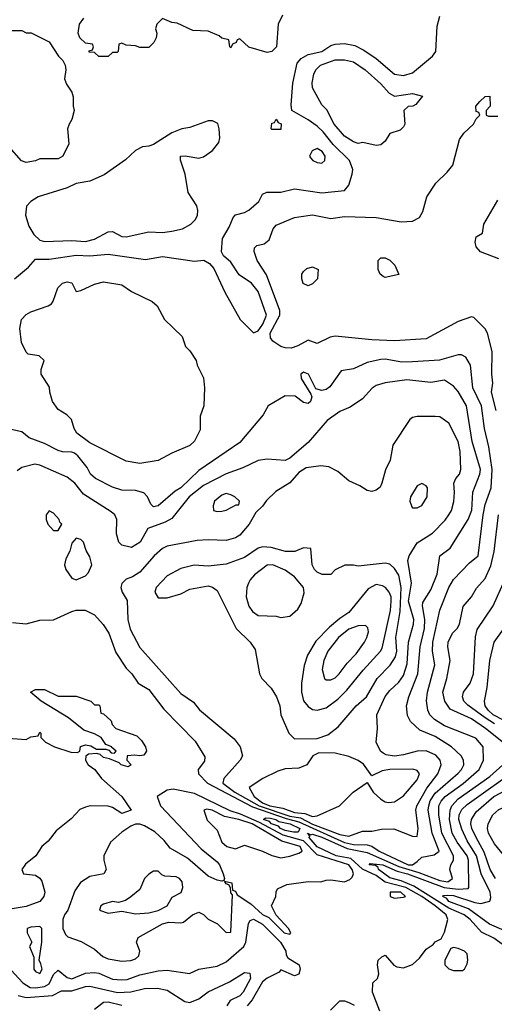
# Model space of a CAD drawing. Header units: inches. Extents: x 1793389 to 1900389, y 320802 to 470796.
# Tile 227 of 256: x 1836061 to 1838150, y 384276 to 388610. Entities that reach past the tile are written whole.
import ezdxf

# ---------------------------------------------------------------- set-up
doc = ezdxf.new("R2010")
doc.units = ezdxf.units.IN
doc.header["$MEASUREMENT"] = 0
doc.layers.add('B8338', color=7, linetype='Continuous')

msp = doc.modelspace()

# ---------------------------------------------------------------- linework, layer by layer
at = {"layer": 'B8338', "color": 2}
for points, elevation in [([(1836038, 387470), (1836099.1, 387520.9), (1836130, 387556.3), (1836190, 387555.8), (1836310, 387573.4), (1836369.6, 387570.4), (1836450, 387578), (1836614.4, 387554.4), (1836690, 387567.3), (1836830, 387546.8), (1836871, 387551), (1836896.9, 387536.9), (1836914.8, 387514.8), (1836964, 387410), (1837031, 387290), (1837090, 387232), (1837110, 387241), (1837131.5, 387270), (1837146.6, 387310), (1837110, 387413.2), (1837081.2, 387450), (1837026.8, 387486.8), (1836990, 387542), (1836958, 387570), (1836948.9, 387588.9), (1836952.9, 387647.1), (1836983.2, 387696.8), (1837000.2, 387739.8), (1837010, 387751.3), (1837050, 387761), (1837070, 387771), (1837114, 387810), (1837130, 387842), (1837149.1, 387850.9), (1837210, 387850.8), (1837270, 387864.9), (1837390, 387848), (1837490, 387858), (1837510, 387882), (1837523.7, 387930), (1837526.6, 387950), (1837511.8, 387990), (1837440.9, 388060.9), (1837396.6, 388116.6), (1837370, 388141.6), (1837330, 388169.5), (1837258, 388210), (1837255.3, 388235.3), (1837263.7, 388330), (1837281.7, 388418.3), (1837300.4, 388439.6), (1837330, 388456.5), (1837390, 388470.4), (1837430, 388495.8), (1837450, 388502.6), (1837490, 388504.9), (1837536.4, 388496.4), (1837575.8, 388475.8), (1837630, 388439.3), (1837710, 388370.4), (1837750, 388363.7), (1837790, 388376.4), (1837877.2, 388450), (1837892.7, 388470), (1837898, 388582), (1837910, 388626)], 246), ([(1837218, 388630), (1837198, 388590), (1837190.7, 388490), (1837170, 388469.3), (1837150, 388465.2), (1837069, 388489), (1837030, 388526), (1837018, 388522), (1837014, 388510), (1836998, 388502), (1836990, 388486), (1836986, 388490), (1836982, 388522), (1836950, 388528), (1836939, 388539), (1836890, 388559), (1836823.1, 388563.1), (1836754.6, 388594.6), (1836730, 388598), (1836690, 388615.3), (1836664.7, 388590), (1836658, 388570), (1836664.7, 388550), (1836662, 388530), (1836652, 388510), (1836630, 388488), (1836590, 388488), (1836570, 388495.3), (1836530, 388498), (1836510, 388506), (1836498, 388502), (1836494, 388470), (1836490, 388466), (1836470, 388466), (1836450, 388448), (1836410, 388448), (1836390, 388466), (1836367.3, 388467.3), (1836367.3, 388472.7), (1836382, 388478), (1836386, 388490), (1836382, 388502), (1836350, 388506), (1836326, 388530), (1836318, 388550), (1836324, 388590), (1836343.1, 388616.9)], 246), ([(1836010, 388562), (1836070, 388562), (1836090, 388552), (1836111.6, 388551.6), (1836190, 388512), (1836231.3, 388450), (1836250.7, 388430.7), (1836261, 388410), (1836264.7, 388390), (1836258, 388350), (1836266.4, 388326.4), (1836290.7, 388290.7), (1836296, 388270), (1836296, 388230), (1836301, 388210), (1836291, 388170), (1836278, 388150), (1836272, 388130), (1836276.9, 388063.1), (1836251.3, 388010), (1836230, 387998), (1836150, 387998), (1836130, 387988.7), (1836090, 387982), (1836069.3, 387989.3), (1836015.3, 388050)], 246), ([(1838157.4, 386890), (1838138, 386970), (1838143.7, 387010), (1838139.5, 387050), (1838140.9, 387150), (1838119, 387230), (1838109.4, 387249.4), (1838059, 387299), (1838050, 387302), (1837990, 387280.9), (1837850, 387205.2), (1837710, 387196.2), (1837610, 387200.7), (1837450, 387217.6), (1837427, 387213), (1837370, 387185.2), (1837330, 387199), (1837285.2, 387174.7), (1837255.5, 387164.5), (1837230, 387165.1), (1837210, 387171.6), (1837174.8, 387194.8), (1837164.5, 387210), (1837163.1, 387230), (1837205.7, 387310), (1837205.4, 387330), (1837146.9, 387486.9), (1837106, 387550), (1837093.2, 387590), (1837094, 387606), (1837104.5, 387615.5), (1837137, 387623), (1837159.5, 387640.5), (1837177.2, 387690), (1837190, 387706), (1837270, 387738.8), (1837290, 387742.8), (1837350, 387750.6), (1837430, 387735.5), (1837490, 387743), (1837630, 387739.1), (1837740.5, 387720.5), (1837790, 387723), (1837820.5, 387739.5), (1837834.9, 387765.1), (1837852, 387830), (1837892, 387890), (1837941.7, 387938.3), (1837967, 387970), (1837997.2, 388082.8), (1838015.3, 388110), (1838058, 388150), (1838070, 388174), (1838086, 388190), (1838082, 388202), (1838070, 388206), (1838068, 388230), (1838086, 388250), (1838110, 388272), (1838130, 388274), (1838132, 388230), (1838114, 388210), (1838114, 388190), (1838124.7, 388184.7), (1838165.4, 388185.4)], 242), ([(1838170, 387558), (1838088.2, 387588.2), (1838069.3, 387610), (1838065.2, 387630), (1838070, 387654), (1838098, 387670), (1838104, 387710), (1838164.7, 387815.3)], 238), ([(1837645.6, 384245.6), (1837614, 384330), (1837615.3, 384370), (1837635.3, 384390), (1837642, 384410), (1837635.3, 384450), (1837638, 384470), (1837654.6, 384485.4), (1837670, 384492), (1837707.7, 384447.7), (1837721.4, 384441.4), (1837750, 384436), (1837789, 384451), (1837820.2, 384479.8), (1837850, 384518), (1837881.2, 384538.8), (1837890, 384551), (1837915.3, 384564.7), (1837930, 384594), (1837945.2, 384650), (1837937.6, 384670), (1837889.6, 384710), (1837831, 384751), (1837760.4, 384790), (1837670, 384814.1), (1837630, 384842.3), (1837570, 384871.4), (1837517.9, 384917.9), (1837453.6, 384930), (1837370, 384969.8), (1837334.7, 385010), (1837338, 385018), (1837328, 385030), (1837341.6, 385021.6), (1837350, 385024.2), (1837390, 385011.7), (1837502.4, 384962.4), (1837590, 384944.1), (1837730, 384882.3), (1837816.8, 384856.8), (1837910, 384820.9), (1837945.1, 384814.9), (1837965.6, 384830), (1837954.5, 384870), (1837958, 384890), (1837969.6, 384910), (1837969.7, 384930), (1837918.4, 385030), (1837905.3, 385110), (1837906, 385150), (1837915.8, 385170), (1837933, 385190), (1838012.1, 385247.9), (1838082.9, 385310), (1838102, 385350), (1838100.9, 385410), (1838067.9, 385447.9), (1837930, 385501.6), (1837886, 385530), (1837866.6, 385550), (1837857, 385570), (1837851.6, 385611.6), (1837855.8, 385650), (1837887.6, 385770), (1837878.3, 385830), (1837878.5, 385870), (1837910, 386011.3), (1837949.5, 386110), (1837970, 386146), (1838040.5, 386219.5), (1838078, 386250), (1838100.4, 386430), (1838110, 386476), (1838136.3, 386550), (1838140.4, 386630), (1838126.2, 386730), (1838106.6, 386810), (1838094, 386910), (1838055.8, 386990), (1838045.2, 387090), (1838024.7, 387124.7), (1838005.4, 387134.6), (1837990, 387135.3), (1837908, 387112), (1837790, 387104.2), (1837742.5, 387102.5), (1837670, 387115.1), (1837650, 387114.5), (1837590, 387100.9), (1837530, 387072.7), (1837476, 387064), (1837425.8, 386994.2), (1837410, 386982.7), (1837390, 386977.2), (1837364.7, 386984.7), (1837332, 387050), (1837310, 387058), (1837298.8, 387050), (1837299.1, 387030), (1837342, 386962), (1837346, 386950), (1837341, 386930), (1837330, 386921.2), (1837310, 386925.2), (1837272.9, 386952.9), (1837230, 386954), (1837154, 386910), (1837132, 386870), (1837030.4, 386749.6), (1836850, 386625.1), (1836770.5, 386550), (1836745.7, 386534.3), (1836670.7, 386470), (1836650, 386465.2), (1836638, 386478), (1836623.7, 386510), (1836607.6, 386527.6), (1836570, 386537.6), (1836510, 386539.3), (1836470, 386552.7), (1836394, 386590), (1836373.2, 386610), (1836358.4, 386638.4), (1836317.2, 386690), (1836301.5, 386701.5), (1836290, 386706), (1836250, 386707.3), (1836230, 386714), (1836170, 386744.5), (1836102, 386770), (1836070, 386795.3), (1836010, 386808.7)], 246), ([(1836030, 385956), (1836090, 385951.3), (1836150, 385966.8), (1836210, 385968), (1836290, 386004.9), (1836310, 386010.8), (1836349.1, 386010.9), (1836390, 385991), (1836427.9, 385947.9), (1836454, 385910), (1836484.1, 385824.1), (1836530, 385756), (1836554.8, 385730), (1836582.8, 385690), (1836630, 385661), (1836695.6, 385575.6), (1836833.7, 385433.7), (1836875.3, 385364.7), (1836874.4, 385345.6), (1836846.8, 385310), (1836848, 385290), (1836887.2, 385250), (1837085.9, 385145.9), (1837233.8, 385093.8), (1837290, 385079.4), (1837490, 384988.1), (1837530, 384979.2), (1837590, 384977.6), (1837610, 384971.6), (1837642.4, 384950), (1837770, 384890.3), (1837790, 384890.4), (1837810, 384904), (1837830, 384923), (1837885.7, 384934.3), (1837907.3, 384950), (1837876.4, 385030), (1837859.3, 385130), (1837860.8, 385150), (1837867.8, 385172.2), (1837890, 385206), (1837990, 385292.7), (1838005.6, 385310), (1838015.1, 385330), (1838013.6, 385350), (1838003.7, 385370), (1837962, 385410), (1837890, 385454.3), (1837822.3, 385482.2), (1837781.3, 385521.3), (1837767.6, 385547.6), (1837763.6, 385590), (1837773.6, 385630), (1837813, 385730), (1837824, 385850), (1837842.4, 385930), (1837843.5, 385970), (1837833.6, 386030), (1837835.6, 386044.4), (1837870, 386100.7), (1837897.6, 386170), (1837909.3, 386250), (1837955.6, 386284.4), (1838035.1, 386410), (1838051.4, 386451.4), (1838055.6, 386530), (1838086, 386610), (1838089.6, 386630), (1838052.8, 386752.8), (1838027, 386910), (1837990, 386973.2), (1837970, 386997.2), (1837930, 387024), (1837870, 387012.7), (1837764.1, 387024.1), (1837670, 387011.6), (1837630, 386999.5), (1837612.2, 386987.8), (1837570, 386941.2), (1837515.9, 386904.1), (1837470, 386886), (1837413.8, 386846.2), (1837330.4, 386749.6), (1837250, 386679.3), (1837230, 386669.4), (1837150, 386676), (1837110, 386669.3), (1837042.8, 386637.2), (1836969.1, 386610.9), (1836870, 386559.6), (1836806.7, 386510), (1836730, 386414.5), (1836701.7, 386398.3), (1836624.7, 386370), (1836590.8, 386310), (1836553.7, 386286.3), (1836510, 386297.2), (1836497.2, 386310), (1836486.8, 386346.8), (1836489.2, 386410), (1836479, 386430), (1836463.6, 386443.6), (1836341.3, 386521.3), (1836303.7, 386570), (1836270, 386597), (1836150, 386649.2), (1836127.1, 386652.9), (1836070, 386639), (1836050, 386624)], 250), ([(1838212.3, 385410), (1838111.6, 385490), (1838050, 385532.8), (1837955.6, 385575.6), (1837931.6, 385610), (1837923.6, 385650), (1837940.7, 385710), (1837955.6, 385790), (1837945.1, 385850), (1837947, 385870), (1837966, 385910), (1837986, 385930), (1837997, 385950), (1838012.5, 386027.5), (1838049.2, 386070), (1838072, 386108), (1838109.5, 386150.5), (1838134, 386206), (1838149.6, 386269.6), (1838167.6, 386430)], 242), ([(1838149.9, 385509.9), (1838110, 385536.5), (1838033.2, 385593.2), (1838016.2, 385610), (1838009.6, 385630), (1838014.5, 385650), (1838042.9, 385690), (1838057.6, 385730), (1838067.2, 385892.8), (1838074.5, 385925.5), (1838144.5, 386030), (1838196.2, 386143.8)], 238), ([(1838190, 385527.2), (1838144.4, 385550), (1838122.3, 385570), (1838109.7, 385590), (1838106.3, 385610), (1838118, 385670), (1838129.6, 385790), (1838149.5, 385870), (1838190, 385927.7)], 234), ([(1835990, 385448.4), (1836090, 385442), (1836110, 385454), (1836142, 385458), (1836150, 385474), (1836154, 385470), (1836154, 385450), (1836174, 385430), (1836214, 385410), (1836286.4, 385386.4), (1836315.3, 385384.7), (1836326, 385390), (1836328.7, 385411.3), (1836350, 385418), (1836373.7, 385413.7), (1836399.6, 385399.6), (1836439.6, 385399.6), (1836454, 385394), (1836463.6, 385383.6), (1836478, 385382), (1836486, 385390), (1836466, 385406), (1836466, 385410), (1836440.2, 385420.2), (1836419, 385450), (1836390, 385466), (1836342.9, 385482.9), (1836276.3, 385536.3), (1836155.3, 385610), (1836108.7, 385650), (1836130, 385662), (1836170, 385662), (1836230, 385632), (1836310, 385632), (1836374, 385610), (1836390, 385594), (1836410, 385594), (1836414, 385590), (1836418, 385558), (1836430, 385554), (1836463.6, 385523.6), (1836467.5, 385507.5), (1836484.7, 385490), (1836577.1, 385457.1), (1836597.5, 385437.5), (1836614.8, 385410), (1836618.8, 385390), (1836606.8, 385373.2), (1836590, 385369), (1836567.1, 385372.9), (1836534, 385370), (1836532, 385350), (1836551.3, 385330), (1836538, 385322), (1836508, 385330), (1836499, 385339), (1836456.4, 385356.4), (1836430, 385362), (1836415.3, 385375.3), (1836400.4, 385380.4), (1836363.6, 385376.4), (1836352, 385368), (1836351.3, 385350), (1836362, 385330), (1836392, 385310), (1836421, 385270), (1836510, 385190.8), (1836552, 385130), (1836510, 385115.3), (1836470, 385142), (1836450, 385148.7), (1836370.9, 385149.1), (1836350, 385144), (1836325.8, 385134.2), (1836288.1, 385091.9), (1836221.1, 385038.9), (1836185.8, 384994.2), (1836158, 384970), (1836132, 384930), (1836086.8, 384893.2), (1836071, 384870), (1836078, 384850), (1836130, 384843.8), (1836150, 384830.8), (1836158.3, 384818.3), (1836171.8, 384770), (1836167, 384750), (1836150, 384727.8), (1836090, 384706), (1836010, 384693.3)], 246), ([(1838210, 384521.2), (1838147.7, 384567.7), (1838093.3, 384593.3), (1838043, 384650), (1838017.4, 384670), (1837950, 384699.9), (1837795.7, 384795.7), (1837739.9, 384819.9), (1837690, 384833.1), (1837639.6, 384870), (1837638, 384878), (1837626.3, 384886.3), (1837599, 384890), (1837603.7, 384896.3), (1837658.8, 384890), (1837722.2, 384862.2), (1837768, 384850), (1837929.6, 384789.6), (1837990, 384782.2), (1838034.3, 384785.7), (1838038, 384790), (1838036.8, 384910), (1838029.7, 384930), (1837986, 384990), (1837964.4, 385030), (1837951.9, 385090), (1837954.8, 385130), (1837962.6, 385150), (1837990, 385180.3), (1838130, 385278.3), (1838187.6, 385330)], 242), ([(1838356.2, 384530), (1838128.1, 384628.1), (1838035.7, 384695.7), (1837950, 384729.1), (1837941, 384741), (1837922.9, 384750), (1837925.7, 384754.3), (1837943, 384757), (1837970, 384755), (1838064.3, 384724.3), (1838090, 384720.2), (1838129.6, 384730.4), (1838133.8, 384746.2), (1838132, 384770), (1838092.1, 384850), (1838071.7, 384930), (1838030, 384995.6), (1838006.8, 385046.8), (1837994, 385090), (1837995.6, 385110), (1838006.8, 385133.2), (1838030, 385156), (1838260.6, 385319.4)], 238), ([(1838155.1, 384830), (1838131.1, 384870), (1838105.2, 384945.2), (1838069.5, 385010.5), (1838051.2, 385050), (1838046.9, 385070), (1838049.6, 385090), (1838070, 385123.8), (1838147.8, 385190), (1838332.9, 385287.1)], 234), ([(1836006, 384446), (1836074.9, 384370), (1836107.3, 384350), (1836130, 384348.2), (1836170, 384354), (1836190, 384366.7), (1836210, 384407.7), (1836230, 384426), (1836270, 384394.4), (1836290, 384387.4), (1836350, 384412.7), (1836390, 384416.4), (1836410, 384412.4), (1836470, 384386.4), (1836510, 384383.1), (1836534.2, 384385.8), (1836590, 384405.3), (1836670, 384423.8), (1836710, 384426), (1836808.9, 384411.1), (1836850, 384430.8), (1836930, 384444), (1836970, 384463), (1837047.8, 384530), (1837056.9, 384550), (1837068.6, 384631.4), (1837075.1, 384644.9), (1837090, 384650.3), (1837130, 384629.2), (1837209, 384550), (1837232.7, 384510), (1837233.7, 384493.7), (1837240.7, 384480.7), (1837290.7, 384450), (1837294.8, 384430), (1837290, 384408), (1837270, 384402), (1837210, 384428), (1837202.8, 384417.2), (1837150, 384391.3), (1837130, 384374.7), (1837083.7, 384296.3), (1837062.4, 384270)], 246), ([(1836054.8, 384314.8), (1836090, 384306.3), (1836205.1, 384314.9), (1836244.8, 384335.2), (1836290, 384335.6), (1836350, 384354.9), (1836370, 384356.1), (1836492, 384328), (1836550, 384330.2), (1836610, 384346), (1836667.3, 384347.3), (1836710, 384338.4), (1836788.1, 384288.1), (1836810, 384284), (1836850, 384300.5), (1836890, 384330.6), (1836984.6, 384375.4), (1837050, 384416.3), (1837073.7, 384413.7), (1837077.1, 384390), (1837044.4, 384330), (1837030, 384314), (1836987.1, 384292.9), (1836973, 384270)], 242), ([(1836390, 384254.8), (1836430, 384286), (1836450, 384287.3), (1836510, 384272.2)], 238), ([(1837429.5, 384250.5), (1837470, 384290.8), (1837490, 384290.7), (1837510, 384284), (1837532.3, 384272.3)], 246)]:
    msp.add_lwpolyline(points, dxfattribs=dict(at, elevation=elevation))
for points, elevation in [([(1837710, 388274), (1837790, 388284.7), (1837834, 388274), (1837803.6, 388236.4), (1837791.1, 388228.9), (1837770, 388228), (1837752, 388210), (1837756, 388150), (1837750, 388138), (1837736, 388124), (1837690, 388108.7), (1837670, 388075.3), (1837650, 388059), (1837630, 388056), (1837570.9, 388069.1), (1837550, 388065.2), (1837530, 388072.7), (1837490, 388098), (1837445.1, 388150), (1837412.7, 388212.7), (1837390, 388235.3), (1837349.6, 388309.6), (1837347.5, 388332.5), (1837355.1, 388370), (1837363.7, 388390), (1837385.2, 388410), (1837450, 388432.7), (1837490, 388434), (1837530, 388424.4), (1837580.7, 388390), (1837650, 388327.3), (1837686.7, 388286.7)], 242), ([(1836910, 388165.2), (1836890, 388165.2), (1836810, 388135.3), (1836774, 388130), (1836730, 388112.7), (1836650, 388061.2), (1836630, 388053.2), (1836602, 388050), (1836570, 388034), (1836527.1, 387992.9), (1836433.2, 387926.8), (1836370, 387899.3), (1836310, 387889.4), (1836270, 387869.3), (1836142, 387830), (1836110, 387809), (1836090.7, 387789.3), (1836086.8, 387750), (1836100.7, 387700.7), (1836123.8, 387663.8), (1836150, 387639.1), (1836170, 387633.4), (1836290, 387638.4), (1836350, 387633.7), (1836390, 387644.2), (1836450, 387675.5), (1836470, 387677.3), (1836510, 387656.3), (1836530, 387654.9), (1836630, 387675.5), (1836690, 387673.4), (1836730, 387679.1), (1836778, 387690), (1836814, 387710), (1836834, 387730), (1836844, 387750), (1836845.2, 387770), (1836841.2, 387790), (1836802.7, 387850), (1836789.3, 387930), (1836768.9, 387991.1), (1836768, 388010), (1836788.7, 388011.3), (1836850, 388000.7), (1836870, 388006.8), (1836910, 388034.8), (1836937.2, 388070), (1836941.2, 388090), (1836939, 388130), (1836932.9, 388152.9)], 250), ([(1837170, 388126), (1837168, 388130), (1837170, 388154), (1837182, 388158), (1837190, 388172), (1837198, 388158), (1837211.6, 388151.6), (1837210, 388126)], 246), ([(1837370, 388042.7), (1837347.5, 388032.5), (1837336, 388010), (1837341.4, 388001.4), (1837350.7, 387990.7), (1837370, 387981), (1837390, 387978.8), (1837404, 387990), (1837406, 388010), (1837392.3, 388030)], 250), ([(1837670, 387475.3), (1837660.2, 387480.2), (1837648, 387490), (1837638, 387510), (1837638, 387550), (1837650, 387562), (1837670, 387562), (1837690, 387552), (1837711.3, 387530), (1837730, 387489)], 238), ([(1837330, 387438), (1837309, 387449), (1837302, 387470), (1837302, 387490), (1837310, 387502), (1837324.7, 387515.3), (1837350, 387522), (1837374, 387510), (1837371.3, 387470), (1837350, 387448)], 238), ([(1836590, 386657.2), (1836530, 386666.6), (1836370, 386747.3), (1836313.2, 386790), (1836301.2, 386810), (1836288.7, 386850), (1836268.7, 386870), (1836230, 386894), (1836205.2, 386930), (1836194, 386970), (1836192.9, 386992.9), (1836155.3, 387050), (1836155.3, 387070), (1836168, 387110), (1836146, 387130), (1836098, 387138), (1836090, 387146), (1836069.5, 387189.5), (1836061.2, 387250), (1836069, 387290), (1836090, 387312), (1836110, 387324.7), (1836186, 387350), (1836200.4, 387359.6), (1836209, 387371), (1836229, 387430), (1836249.5, 387450.5), (1836270, 387456), (1836290, 387451.3), (1836310, 387414), (1836330, 387418), (1836390, 387446), (1836430, 387456), (1836510, 387442.8), (1836553.7, 387413.7), (1836644.7, 387370), (1836666, 387350), (1836698, 387290), (1836775.3, 387215.3), (1836791.1, 387171.1), (1836810, 387152), (1836838, 387110), (1836842, 387090), (1836870, 387034), (1836874, 386990), (1836870.7, 386910), (1836855.3, 386864.7), (1836854.6, 386805.4), (1836830, 386755.3), (1836810, 386735.3), (1836730, 386702), (1836670, 386669)], 242), ([(1837890, 386864), (1837810, 386864), (1837790, 386859), (1837778, 386850), (1837703.5, 386736.5), (1837691.1, 386671.1), (1837670.7, 386629.3), (1837654.8, 386570), (1837647.1, 386552.9), (1837630, 386539), (1837610, 386533.2), (1837590, 386537.2), (1837558.4, 386558.4), (1837510, 386580.9), (1837460.7, 386620.7), (1837422, 386642), (1837385.6, 386645.6), (1837322.2, 386637.8), (1837290, 386616.9), (1837250, 386572), (1837187.5, 386532.5), (1837147.1, 386492.9), (1837130, 386468), (1837099.6, 386440.4), (1837071, 386390), (1837030, 386341.2), (1837010, 386329.4), (1836970, 386318), (1836890, 386320.9), (1836842.5, 386317.5), (1836710, 386292), (1836690, 386282), (1836653.4, 386250), (1836590, 386178), (1836558, 386158), (1836530, 386148), (1836511.1, 386128.9), (1836506, 386110), (1836511.3, 386090), (1836533.4, 386053.4), (1836537.6, 385970), (1836547.2, 385927.2), (1836590, 385846.8), (1836770, 385644), (1836825.5, 385605.5), (1836852.8, 385572.8), (1837004.5, 385444.5), (1837031, 385410), (1837041, 385370), (1837030.8, 385350), (1836959.1, 385270), (1836954.9, 385250), (1837008.2, 385210), (1837115.4, 385150), (1837250, 385104.6), (1837296.1, 385096.1), (1837349.1, 385069.1), (1837470, 385023.2), (1837510, 385016.4), (1837570, 385038), (1837610, 385038.8), (1837652.5, 385047.5), (1837707.9, 385047.9), (1837790, 385016), (1837810, 385014), (1837814, 385050), (1837804.2, 385130), (1837808, 385150), (1837853.2, 385226.8), (1837901.6, 385290), (1837916.2, 385330), (1837912, 385350), (1837892.8, 385372.8), (1837850, 385391.8), (1837810, 385389.6), (1837750, 385373.6), (1837710, 385368.2), (1837673.6, 385373.6), (1837661, 385381), (1837649.3, 385390), (1837629.5, 385430), (1837636.2, 385490), (1837633.2, 385550), (1837670, 385630.8), (1837690, 385657.3), (1837730, 385693.4), (1837750, 385724), (1837766, 385774), (1837772.6, 385870), (1837794.3, 385950), (1837795.4, 385970), (1837772.4, 386050), (1837785.4, 386130), (1837769.4, 386230), (1837774.5, 386250), (1837810, 386307.7), (1837877.2, 386350), (1837932.9, 386407.1), (1837950, 386430.8), (1837960.7, 386450), (1837971.4, 386488.6), (1837975.1, 386530), (1837972, 386570), (1837980.9, 386590), (1837997, 386610), (1838002.9, 386630), (1837999.7, 386710), (1837990, 386754), (1837950, 386834), (1837910, 386862)], 254), ([(1837830, 386568), (1837810, 386558), (1837781, 386510), (1837778, 386490), (1837786.4, 386466.4), (1837790, 386462), (1837810, 386461), (1837830, 386472), (1837854, 386510), (1837855.3, 386550), (1837850, 386558)], 258), ([(1836970, 386524), (1836950, 386517.2), (1836918, 386490), (1836912, 386470), (1836914, 386450), (1836930, 386444.7), (1836950, 386446), (1836970, 386451.3), (1837014, 386474), (1837026, 386474), (1837028, 386490), (1837008, 386510), (1836990, 386519)], 254), ([(1836190, 386448), (1836178, 386430), (1836178, 386410), (1836184.7, 386390), (1836210, 386362), (1836230, 386362), (1836246, 386390), (1836238, 386398), (1836235.3, 386410), (1836210, 386438)], 254), ([(1836310, 386328), (1836290, 386306), (1836282, 386270), (1836263.6, 386236.4), (1836258, 386210), (1836264.7, 386190), (1836290, 386152), (1836310, 386144.7), (1836350, 386162), (1836363.1, 386176.9), (1836378, 386210), (1836370, 386246), (1836353.6, 386273.6), (1836342, 386310), (1836330, 386322)], 254), ([(1837130, 386289.5), (1837110, 386283.7), (1837050, 386242.9), (1836970, 386212.7), (1836890, 386204), (1836828.4, 386208.4), (1836770, 386194), (1836710, 386162), (1836661, 386110), (1836656, 386090), (1836670, 386064.7), (1836710, 386064.7), (1836770, 386082.8), (1836810, 386102.8), (1836890, 386118), (1836910, 386112), (1836930, 386098), (1837014, 385930), (1837074.8, 385870), (1837097.5, 385837.5), (1837116, 385730), (1837126, 385710), (1837167.1, 385667.1), (1837191, 385630), (1837206, 385590), (1837210.8, 385550), (1837246, 385470), (1837270, 385444.7), (1837370, 385446), (1837417.5, 385462.5), (1837462, 385498), (1837542, 385590), (1837587, 385630), (1837633.6, 385710), (1837690.9, 385769.1), (1837715.2, 385804.8), (1837721.1, 385830), (1837716.4, 385890), (1837735.3, 386004.7), (1837739.8, 386110), (1837730, 386165.2), (1837710, 386194.5), (1837690, 386214), (1837670, 386218.4), (1837550, 386204), (1837530, 386208.7), (1837491.6, 386208.4), (1837450, 386188), (1837430, 386168), (1837392.7, 386167.3), (1837370, 386178), (1837358, 386190), (1837348, 386210), (1837342, 386282), (1837310, 386286), (1837271.3, 386268.7), (1837231, 386269), (1837167.2, 386287.2)], 258), ([(1837175.3, 386210), (1837150, 386209.4), (1837094.2, 386165.8), (1837074.9, 386145.1), (1837067.3, 386130), (1837060.5, 386110), (1837058, 386070), (1837068.7, 386028.7), (1837085.1, 386005.1), (1837110, 385988), (1837190, 385984), (1837210, 385978.8), (1837250, 385984.7), (1837284.8, 386015.2), (1837299.6, 386040.4), (1837313.3, 386086.7), (1837309.6, 386110), (1837270, 386157.6), (1837230, 386187.6)], 262), ([(1837630, 386124.2), (1837594.9, 386105.1), (1837510, 386000.9), (1837470, 385974.5), (1837424, 385936), (1837364.9, 385875.1), (1837327.7, 385812.3), (1837312.4, 385767.6), (1837301.3, 385690), (1837301.3, 385650), (1837310, 385611.3), (1837330, 385586.8), (1837350, 385574), (1837370, 385570.6), (1837410, 385580.7), (1837461, 385619), (1837501, 385659), (1837572.7, 385747.3), (1837649.5, 385830), (1837656.4, 385843.6), (1837692.1, 386010), (1837696.4, 386050), (1837695.8, 386070), (1837687.3, 386090), (1837671, 386111), (1837658, 386118)], 262), ([(1837583.1, 385943.1), (1837550, 385942), (1837510, 385927.6), (1837463.8, 385890), (1837417.6, 385830), (1837399.5, 385790), (1837392.4, 385750), (1837402.8, 385710), (1837410, 385704.9), (1837430, 385703.8), (1837450, 385713), (1837467, 385730), (1837502.3, 385777.8), (1837541.5, 385818.6), (1837578, 385870), (1837589.4, 385890), (1837595.5, 385915.5), (1837592.9, 385932.9)], 266), ([(1837376.9, 385383.1), (1837350.9, 385369.1), (1837324.7, 385330), (1837290, 385315.1), (1837230, 385312.3), (1837197.1, 385302.9), (1837130.5, 385269.5), (1837071, 385230), (1837092.9, 385190), (1837130, 385162.5), (1837162.4, 385150), (1837219.7, 385139.7), (1837270, 385120.8), (1837315.5, 385115.5), (1837350, 385102.6), (1837370, 385104.9), (1837468.7, 385150), (1837529, 385210), (1837590, 385252), (1837616, 385210), (1837650, 385178.8), (1837670, 385166.8), (1837684, 385164), (1837710, 385166.8), (1837750, 385194), (1837810, 385264), (1837820.9, 385290), (1837810, 385305.2), (1837791.5, 385311.5), (1837690, 385309.6), (1837655.8, 385304.2), (1837610, 385282), (1837573.5, 385333.5), (1837550, 385349.5), (1837510, 385367.3), (1837450, 385380.9)], 258), ([(1836736.8, 385223.2), (1836710, 385219), (1836666, 385190), (1836680.5, 385150), (1836859.9, 384959.9), (1836930, 384902.8), (1836940.7, 384890), (1836956, 384850), (1836962, 384830), (1836959.6, 384820.4), (1836950, 384818), (1836930, 384822.7), (1836890, 384840.7), (1836799.3, 384919.3), (1836723.5, 384963.5), (1836697, 384997), (1836655.8, 385035.8), (1836610, 385062.2), (1836590, 385068.7), (1836570, 385068.5), (1836550, 385060.4), (1836510, 385033.7), (1836461.3, 384990), (1836430.7, 384930), (1836430.7, 384910), (1836441, 384870), (1836431.3, 384850), (1836370, 384839.3), (1836328.5, 384811.5), (1836304, 384776), (1836273.4, 384690), (1836258, 384670), (1836251, 384650), (1836250.8, 384610), (1836263, 384583), (1836273.4, 384573.4), (1836332.2, 384552.2), (1836390, 384518.8), (1836427.1, 384487.1), (1836450, 384476.3), (1836510, 384465.5), (1836550, 384468.4), (1836570, 384476.3), (1836586, 384490), (1836589.3, 384510), (1836575.3, 384550), (1836582, 384570), (1836689, 384630), (1836717.1, 384637.1), (1836770, 384634.8), (1836782, 384638), (1836822, 384670), (1836850, 384681), (1836870, 384672), (1836891.1, 384651.1), (1836930.9, 384630.9), (1836970, 384592), (1836990, 384594), (1836998, 384758), (1836990, 384766), (1836988.4, 384788.4), (1836982, 384802), (1836970, 384806), (1836962, 384818), (1836994, 384810), (1836998, 384778), (1837010, 384774), (1837018, 384758), (1837078.5, 384718.6), (1837130, 384670.7), (1837157.6, 384657.6), (1837224.9, 384590), (1837250, 384584.7), (1837254, 384590), (1837244, 384610), (1837189.1, 384669.1), (1837168.7, 384710), (1837188.7, 384750), (1837189.1, 384770.9), (1837195.3, 384784.7), (1837236.5, 384803.5), (1837330, 384816.3), (1837385.6, 384814.4), (1837410, 384822.8), (1837430, 384824), (1837490, 384815.5), (1837514.2, 384825.8), (1837523.7, 384836.3), (1837529.3, 384850), (1837524.7, 384870), (1837509.6, 384890), (1837370, 384934.6), (1837310, 384995.2), (1837220.2, 385020.2), (1837116.1, 385076.1), (1837033.2, 385113.2), (1836987.5, 385127.5), (1836830, 385204.1)], 250), ([(1838450, 384868), (1838410, 384868.7), (1838390, 384864), (1838309.1, 384869.1), (1838270, 384882), (1838233.6, 384913.6), (1838190, 384934), (1838150, 384982.7), (1838123.6, 385030), (1838119.5, 385050), (1838122, 385070), (1838143.7, 385110), (1838170, 385133), (1838190, 385143), (1838270, 385173), (1838330, 385158.8), (1838359.8, 385139.8), (1838430, 385076), (1838494, 384990), (1838494, 384970), (1838502, 384950), (1838475.3, 384884.7)], 230), ([(1836885.1, 385134.9), (1836871.3, 385130), (1836886.4, 385086.4), (1836930, 385042), (1836951.3, 384990), (1836972, 384970), (1837010, 384961), (1837050, 384976), (1837130, 384950.8), (1837170.7, 384930.7), (1837210, 384920.7), (1837250, 384927.7), (1837290, 384940.7), (1837304, 384950), (1837295.6, 384970), (1837213.9, 384993.9), (1837084.2, 385070), (1837025.2, 385090), (1836962.9, 385102.9), (1836908.7, 385130)], 254), ([(1837266.5, 385033.5), (1837230, 385040.6), (1837208.5, 385050), (1837199.4, 385059.4), (1837169.7, 385070), (1837160.8, 385080.8), (1837134.5, 385090), (1837142.9, 385097.1), (1837164.9, 385095.1), (1837187.7, 385090), (1837200.9, 385080.9), (1837250.6, 385070), (1837293.1, 385050), (1837290, 385039), (1837285.8, 385034.2)], 246), ([(1836670, 384862), (1836650, 384862), (1836630, 384849), (1836610.6, 384829.4), (1836590, 384782), (1836550, 384748.7), (1836526.4, 384733.6), (1836496, 384724), (1836470, 384729), (1836430, 384717.2), (1836418, 384710), (1836412, 384690), (1836450, 384677.3), (1836510, 384686), (1836570, 384674), (1836630, 384678.7), (1836670, 384688.8), (1836709.3, 384710), (1836732.3, 384747.7), (1836771.5, 384768.5), (1836779.5, 384790), (1836775.3, 384815.3), (1836764, 384830), (1836750, 384837), (1836700.2, 384840.2), (1836686.3, 384846.3)], 254), ([(1837738, 384770), (1837691.3, 384770), (1837691, 384750), (1837710, 384743.7), (1837750, 384747), (1837759, 384750)], 250), ([(1836150, 384618), (1836110, 384615.3), (1836094, 384610), (1836094, 384590), (1836114, 384550), (1836104.7, 384530), (1836123.6, 384483.6), (1836122.8, 384430), (1836130, 384421), (1836150, 384411.3), (1836159.3, 384430), (1836154.5, 384454.5), (1836146, 384470), (1836158, 384550), (1836158, 384610)], 250), ([(1837970, 384526), (1837958, 384522), (1837932, 384470), (1837932, 384450), (1837950, 384432), (1837970, 384424.7), (1838010, 384424.7), (1838018, 384430), (1838030, 384454), (1838033.2, 384470), (1838030, 384498), (1838018, 384510), (1837990, 384522)], 246)]:
    msp.add_lwpolyline(points, close=True, dxfattribs=dict(at, elevation=elevation))

doc.saveas('drawing.dxf')
